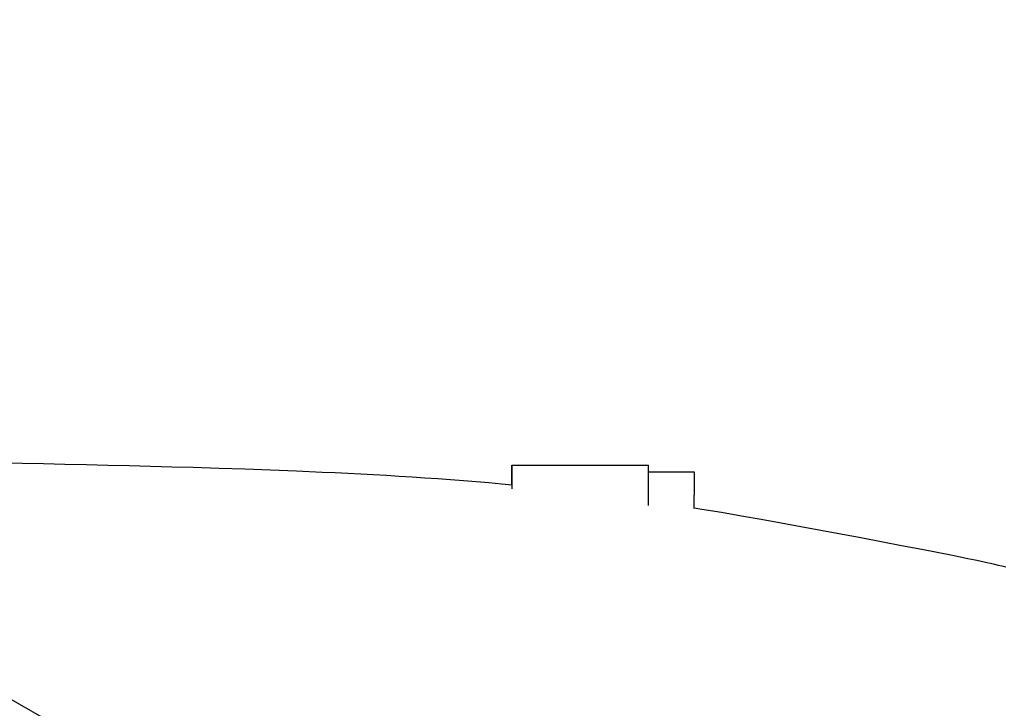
# Model space of a CAD drawing. Header units: millimetres. Extents: x -800 to 940, y -292 to 326.
# Tile 9 of 10: x 224 to 656, y 10 to 312. Entities that reach past the tile are written whole.
import ezdxf

# ---------------------------------------------------------------- set-up
doc = ezdxf.new("R2010")
doc.units = ezdxf.units.MM
doc.layers.add('VISIBLE', color=7, linetype='Continuous')

msp = doc.modelspace()

# ---------------------------------------------------------------- linework, layer by layer
at = {"layer": 'VISIBLE'}
for p, q in [((-300.46, 312.47), (410.62, -95.14)), ((215.45, 117.93), (224.83, 117.77)), ((224.83, 117.77), (234.22, 117.6)), ((234.22, 117.6), (243.61, 117.41)), ((243.61, 117.41), (253, 117.21)), ((253, 117.21), (262.39, 117)), ((262.39, 117), (271.79, 116.77)), ((439.99, 108.37), (439.99, 117)), ((439.99, 117), (440.01, 117)), ((440.01, 106.51), (440.01, 117)), ((440.01, 117), (500.01, 117)), ((500.01, 99.28), (500.01, 117)), ((271.79, 116.77), (281.19, 116.53)), ((281.19, 116.53), (290.59, 116.27)), ((290.59, 116.27), (300, 116)), ((300, 116), (311.32, 115.65)), ((311.32, 115.65), (322.64, 115.28)), ((322.64, 115.28), (333.96, 114.87)), ((333.96, 114.87), (345.28, 114.42)), ((345.28, 114.42), (356.59, 113.93)), ((356.59, 113.93), (362.25, 113.67)), ((362.25, 113.67), (367.9, 113.39)), ((367.9, 113.39), (373.55, 113.1)), ((373.55, 113.1), (379.2, 112.8)), ((379.2, 112.8), (384.84, 112.48)), ((384.84, 112.48), (390.48, 112.14)), ((500.01, 114), (520, 114)), ((520, 114), (520, 113.98)), ((520, 114), (520, 114)), ((520, 113.98), (520, 113.92)), ((520, 113.92), (520, 113.83)), ((520, 113.83), (520, 113.71)), ((520, 113.83), (520, 113.71)), ((520, 113.71), (520, 113.54)), ((520, 113.54), (520, 113.34)), ((520, 113.34), (520, 113.11)), ((520, 113.11), (520, 112.83)), ((520, 112.83), (520, 112.52)), ((520, 112.52), (520, 112.18)), ((390.48, 112.14), (396.12, 111.79)), ((396.12, 111.79), (401.75, 111.42)), ((401.75, 111.42), (407.38, 111.03)), ((407.38, 111.03), (413, 110.62)), ((413, 110.62), (418.62, 110.19)), ((418.62, 110.19), (424.23, 109.75)), ((424.23, 109.75), (429.84, 109.28)), ((429.84, 109.28), (435.44, 108.79)), ((435.44, 108.79), (440, 108.37)), ((520, 112.18), (520, 111.8)), ((520, 111.8), (520, 111.4)), ((520, 111.4), (520, 110.97)), ((520, 110.97), (520, 110.51)), ((520, 110.51), (520, 110.03)), ((520, 110.03), (520, 109.54)), ((520, 109.54), (520, 109.03)), ((520, 109.03), (520, 108.51)), ((520, 108.51), (520, 107.98)), ((520, 107.98), (520, 107.45)), ((520, 107.45), (520, 106.91)), ((520, 106.91), (520, 106.38)), ((520, 106.38), (520, 105.85)), ((520, 105.85), (520, 105.33)), ((520, 105.33), (520, 104.81)), ((520, 104.81), (520, 104.31)), ((520, 104.31), (520, 103.81)), ((520, 103.33), (520, 103.81)), ((520, 101.15), (520, 101.56)), ((520, 100.77), (520, 101.15)), ((520, 100.04), (520, 100.77)), ((520, 99.38), (520, 100.04)), ((520, 102.86), (520, 103.33)), ((520, 102.41), (520, 102.86)), ((520, 101.98), (520, 102.41)), ((520, 101.56), (520, 101.98)), ((520, 98.79), (520, 99.38)), ((520, 98.25), (520, 98.79)), ((520, 97.9), (520, 98.25)), ((520, 98.22), (523.43, 97.67)), ((523.43, 97.67), (532.1, 96.24)), ((532.1, 96.24), (540.78, 94.76)), ((540.78, 94.76), (549.47, 93.24)), ((549.47, 93.24), (558.18, 91.68)), ((558.18, 91.68), (566.91, 90.08)), ((566.91, 90.08), (575.66, 88.46)), ((575.66, 88.46), (584.45, 86.8)), ((584.45, 86.8), (593.27, 85.13)), ((593.27, 85.13), (602.13, 83.43)), ((602.13, 83.43), (611.04, 81.72)), ((611.04, 81.72), (620, 80)), ((620, 80), (626.71, 78.71)), ((626.71, 78.71), (633.44, 77.39)), ((633.44, 77.39), (640.17, 76.03)), ((640.17, 76.03), (643.53, 75.32)), ((643.53, 75.32), (646.88, 74.6)), ((646.88, 74.6), (648.55, 74.23)), ((648.55, 74.23), (650.22, 73.85)), ((650.22, 73.85), (651.89, 73.47)), ((651.89, 73.47), (653.55, 73.08)), ((653.55, 73.08), (655.22, 72.69)), ((655.22, 72.69), (656.87, 72.29))]:
    msp.add_line(p, q, dxfattribs=at)

doc.saveas('drawing.dxf')
